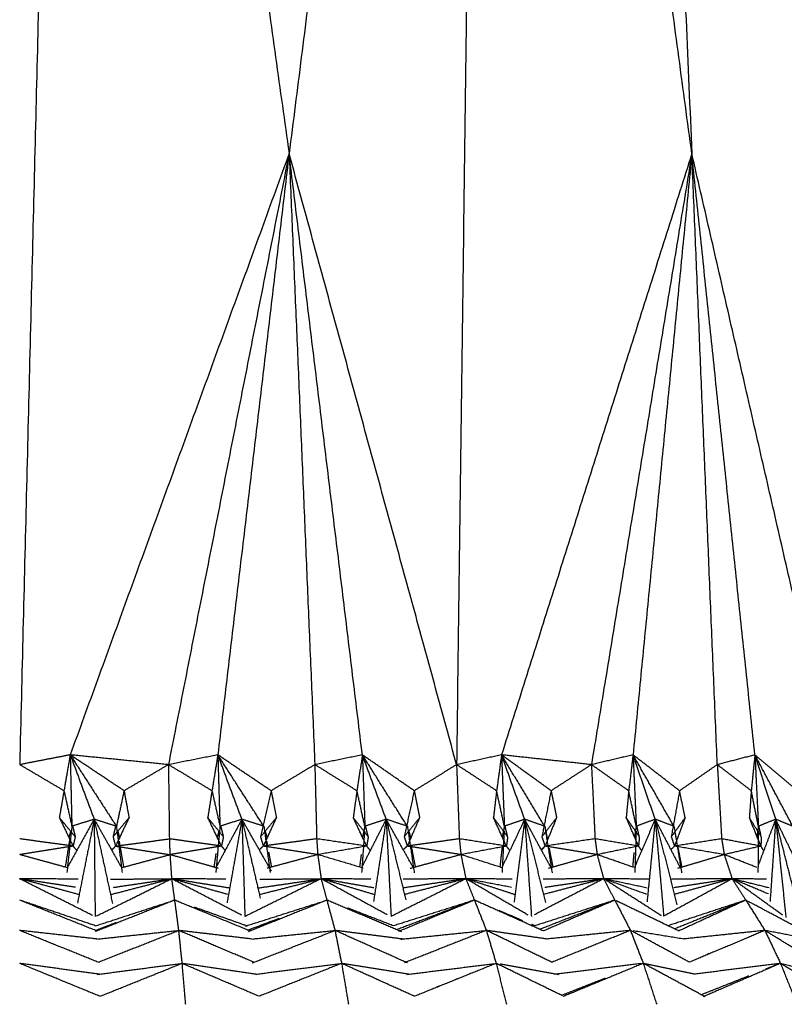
# Model space of a CAD drawing. Header units: millimetres. Extents: x 0 to 13.3, y 0 to 91.7.
# Tile 23 of 28: x 6.6 to 7.4, y 34.5 to 35.5. Entities that reach past the tile are written whole.
import ezdxf

# ---------------------------------------------------------------- set-up
doc = ezdxf.new("R2010")
doc.units = ezdxf.units.MM
doc.header["$MEASUREMENT"] = 0
doc.layers.add('Make2D$visible$lines', color=7, linetype='Continuous', true_color=0x000000)

msp = doc.modelspace()

# ---------------------------------------------------------------- linework, layer by layer
at = {"layer": 'Make2D$visible$lines'}
for points in [[(7.20863, 37.53237), (7.25523, 36.46169), (7.30183, 35.39102)], [(6.68442, 36.92894), (6.57022, 35.99621), (6.45603, 35.06349)], [(6.68442, 36.92894), (6.65784, 35.85501), (6.63127, 34.78108)], [(6.68442, 36.92894), (6.79223, 36.15998), (6.90005, 35.39102)], [(7.09499, 36.92894), (6.99752, 36.15998), (6.90005, 35.39102)], [(7.09499, 36.92894), (7.08105, 35.85501), (7.06712, 34.78108)], [(7.30183, 35.39102), (7.19841, 36.15998), (7.09499, 36.92894)], [(6.90005, 35.39102), (6.79085, 35.09093), (6.68166, 34.79084)], [(6.90005, 35.39102), (6.83986, 35.08605), (6.77966, 34.78108)], [(6.90005, 35.39102), (6.86451, 35.09093), (6.82896, 34.79084)], [(6.90005, 35.39102), (6.91288, 35.08605), (6.92571, 34.78108)], [(6.97315, 34.79084), (6.9366, 35.09093), (6.90005, 35.39102)], [(7.06712, 34.78108), (6.98359, 35.08605), (6.90005, 35.39102)], [(7.30183, 35.39102), (7.20689, 35.09093), (7.11195, 34.79084)], [(7.30183, 35.39102), (7.25174, 35.08605), (7.20165, 34.78108)], [(7.30183, 35.39102), (7.2725, 35.09093), (7.24316, 34.79084)], [(7.32719, 34.78108), (7.31451, 35.08605), (7.30183, 35.39102)], [(7.36473, 34.79084), (7.33328, 35.09093), (7.30183, 35.39102)], [(7.44176, 34.78108), (7.37179, 35.08605), (7.30183, 35.39102)], [(6.68166, 34.79084), (6.65646, 34.78596), (6.63127, 34.78108)], [(6.68166, 34.79084), (6.67856, 34.77292), (6.67546, 34.75501)], [(6.77966, 34.78108), (6.73066, 34.78596), (6.68166, 34.79084)], [(6.73542, 34.755), (6.70854, 34.77292), (6.68166, 34.79084)], [(6.68166, 34.79084), (6.70464, 34.75531), (6.72763, 34.71978)], [(6.68166, 34.79084), (6.69361, 34.75871), (6.70557, 34.72659)], [(6.68166, 34.79084), (6.68248, 34.75518), (6.68331, 34.71952)], [(6.82896, 34.79084), (6.80431, 34.78596), (6.77966, 34.78108)], [(6.82896, 34.79084), (6.82604, 34.77292), (6.82311, 34.75501)], [(6.88213, 34.755), (6.85555, 34.77292), (6.82896, 34.79084)], [(6.87468, 34.71978), (6.85182, 34.75531), (6.82896, 34.79084)], [(6.85297, 34.72659), (6.84097, 34.75871), (6.82896, 34.79084)], [(6.82896, 34.79084), (6.83001, 34.75518), (6.83106, 34.71952)], [(6.97315, 34.79084), (6.94943, 34.78596), (6.92571, 34.78108)], [(6.97315, 34.79084), (6.97044, 34.77292), (6.96773, 34.75501)], [(7.02486, 34.755), (6.99901, 34.77292), (6.97315, 34.79084)], [(7.01789, 34.71977), (6.99552, 34.75531), (6.97315, 34.79084)], [(6.99689, 34.72659), (6.98502, 34.75871), (6.97315, 34.79084)], [(6.97315, 34.79084), (6.9744, 34.75518), (6.97565, 34.71952)], [(7.11195, 34.79084), (7.08953, 34.78596), (7.06712, 34.78108)], [(7.11195, 34.79084), (7.1095, 34.77292), (7.10705, 34.75501)], [(7.20165, 34.78108), (7.1568, 34.78596), (7.11195, 34.79084)], [(7.16141, 34.755), (7.13668, 34.77292), (7.11195, 34.79084)], [(7.15501, 34.71976), (7.13348, 34.7553), (7.11195, 34.79084)], [(7.13504, 34.72659), (7.12349, 34.75871), (7.11195, 34.79084)], [(7.11195, 34.79084), (7.11338, 34.75518), (7.11482, 34.71952)], [(7.24316, 34.79084), (7.22241, 34.78596), (7.20165, 34.78108)], [(7.24316, 34.79084), (7.24101, 34.77292), (7.23885, 34.75501)], [(7.28958, 34.755), (7.26637, 34.77292), (7.24316, 34.79084)], [(7.28387, 34.71974), (7.26352, 34.75529), (7.24316, 34.79084)], [(7.26525, 34.72659), (7.25421, 34.75871), (7.24316, 34.79084)], [(7.24316, 34.79084), (7.24476, 34.75518), (7.24636, 34.71952)], [(7.36473, 34.79084), (7.34596, 34.78596), (7.32719, 34.78108)], [(7.36473, 34.79084), (7.36291, 34.77292), (7.36108, 34.75501)], [(7.40738, 34.755), (7.38605, 34.77292), (7.36473, 34.79084)], [(7.40245, 34.71972), (7.38359, 34.75528), (7.36473, 34.79084)], [(7.38545, 34.72659), (7.37509, 34.75871), (7.36473, 34.79084)], [(7.36473, 34.79084), (7.36647, 34.75518), (7.3682, 34.71952)], [(6.67546, 34.75501), (6.65337, 34.76804), (6.63127, 34.78108)], [(6.77966, 34.78108), (6.75754, 34.76804), (6.73542, 34.755)], [(6.77966, 34.78108), (6.78013, 34.74405), (6.78059, 34.70702)], [(6.82311, 34.75501), (6.80139, 34.76804), (6.77966, 34.78108)], [(6.92571, 34.78108), (6.90392, 34.76804), (6.88213, 34.755)], [(6.92571, 34.78108), (6.92664, 34.74405), (6.92757, 34.70702)], [(6.96773, 34.75501), (6.94672, 34.76804), (6.92571, 34.78108)], [(7.06712, 34.78108), (7.04599, 34.76804), (7.02486, 34.755)], [(7.06712, 34.78108), (7.06849, 34.74405), (7.06986, 34.70702)], [(7.10705, 34.75501), (7.08709, 34.76804), (7.06712, 34.78108)], [(7.20165, 34.78108), (7.18153, 34.76804), (7.16141, 34.755)], [(7.20165, 34.78108), (7.20345, 34.74405), (7.20525, 34.70702)], [(7.23885, 34.75501), (7.22025, 34.76804), (7.20165, 34.78108)], [(7.32719, 34.78108), (7.30839, 34.76804), (7.28958, 34.755)], [(7.32719, 34.78108), (7.32938, 34.74405), (7.33157, 34.70702)], [(7.36108, 34.75501), (7.34414, 34.76804), (7.32719, 34.78108)], [(6.67546, 34.75501), (6.67317, 34.74159), (6.67088, 34.72818)], [(6.67546, 34.75501), (6.67939, 34.73726), (6.68331, 34.71952)], [(6.73542, 34.755), (6.73161, 34.73727), (6.7278, 34.71953)], [(6.73542, 34.755), (6.73789, 34.74159), (6.74036, 34.72817)], [(6.82311, 34.75501), (6.82103, 34.74159), (6.81895, 34.72818)], [(6.82311, 34.75501), (6.82709, 34.73726), (6.83106, 34.71952)], [(6.88213, 34.755), (6.87684, 34.73204), (6.87156, 34.70908)], [(6.88213, 34.755), (6.88473, 34.74159), (6.88734, 34.72817)], [(6.96773, 34.75501), (6.96589, 34.74159), (6.96406, 34.72818)], [(6.97565, 34.71952), (6.97169, 34.73726), (6.96773, 34.75501)], [(7.02486, 34.755), (7.01989, 34.73204), (7.01492, 34.70908)], [(7.02486, 34.755), (7.02757, 34.74159), (7.03028, 34.72817)], [(7.10705, 34.75501), (7.10549, 34.74159), (7.10393, 34.72818)], [(7.11482, 34.71952), (7.11094, 34.73726), (7.10705, 34.75501)], [(7.16141, 34.755), (7.15681, 34.73204), (7.15222, 34.70908)], [(7.16141, 34.755), (7.16417, 34.74159), (7.16692, 34.72817)], [(7.23885, 34.75501), (7.23759, 34.74159), (7.23634, 34.72818)], [(7.24636, 34.71952), (7.24261, 34.73726), (7.23885, 34.75501)], [(7.28958, 34.755), (7.28545, 34.73204), (7.28131, 34.70908)], [(7.29512, 34.72817), (7.29235, 34.74159), (7.28958, 34.755)], [(7.36108, 34.75501), (7.36015, 34.74159), (7.35921, 34.72818)], [(7.3682, 34.71952), (7.36464, 34.73726), (7.36108, 34.75501)], [(6.68674, 34.70908), (6.67881, 34.71863), (6.67088, 34.72818)], [(6.67088, 34.72818), (6.6777, 34.71396), (6.68452, 34.69974)], [(6.70557, 34.72659), (6.69225, 34.70262), (6.67894, 34.67866)], [(6.70557, 34.72659), (6.69444, 34.72305), (6.68331, 34.71952)], [(6.70557, 34.72659), (6.69724, 34.68472), (6.6889, 34.64285)], [(6.70557, 34.72659), (6.70606, 34.67797), (6.70656, 34.62935)], [(6.70557, 34.72659), (6.71904, 34.70278), (6.73252, 34.67897)], [(6.70557, 34.72659), (6.7147, 34.68454), (6.72382, 34.6425)], [(6.72739, 34.71965), (6.71648, 34.72312), (6.70557, 34.72659)], [(6.74036, 34.72817), (6.73239, 34.71862), (6.72441, 34.70908)], [(6.74036, 34.72817), (6.73364, 34.71396), (6.72691, 34.69974)], [(6.83449, 34.70908), (6.82672, 34.71863), (6.81895, 34.72818)], [(6.83259, 34.69974), (6.82577, 34.71396), (6.81895, 34.72818)], [(6.85297, 34.72659), (6.8402, 34.70275), (6.82742, 34.67892)], [(6.85297, 34.72659), (6.84202, 34.72305), (6.83106, 34.71952)], [(6.85297, 34.72659), (6.84557, 34.68488), (6.83816, 34.64318)], [(6.85297, 34.72659), (6.85446, 34.67808), (6.85594, 34.62957)], [(6.88234, 34.67486), (6.86766, 34.70073), (6.85297, 34.72659)], [(6.85297, 34.72659), (6.8621, 34.68722), (6.87123, 34.64786)], [(6.87444, 34.71965), (6.86371, 34.72312), (6.85297, 34.72659)], [(6.88734, 34.72817), (6.87945, 34.71862), (6.87156, 34.70908)], [(6.88734, 34.72817), (6.88082, 34.71396), (6.87431, 34.69974)], [(6.97902, 34.70908), (6.97154, 34.71863), (6.96406, 34.72818)], [(6.97747, 34.69974), (6.97076, 34.71396), (6.96406, 34.72818)], [(6.99689, 34.72659), (6.98461, 34.70242), (6.97232, 34.67824)], [(6.99689, 34.72659), (6.98627, 34.72305), (6.97565, 34.71952)], [(6.99689, 34.72659), (6.99058, 34.68547), (6.98427, 34.64435)], [(6.99689, 34.72659), (6.99934, 34.67802), (7.00179, 34.62946)], [(7.02387, 34.67845), (7.01038, 34.70252), (6.99689, 34.72659)], [(6.99689, 34.72659), (7.00666, 34.68639), (7.01643, 34.6462)], [(7.01765, 34.71965), (7.00727, 34.72312), (6.99689, 34.72659)], [(7.03028, 34.72817), (7.0226, 34.71862), (7.01492, 34.70908)], [(7.03028, 34.72817), (7.02407, 34.71396), (7.01787, 34.69974)], [(7.11807, 34.70908), (7.111, 34.71863), (7.10393, 34.72818)], [(7.1169, 34.69974), (7.11041, 34.71396), (7.10393, 34.72818)], [(7.13504, 34.72659), (7.12362, 34.70242), (7.1122, 34.67825)], [(7.13504, 34.72659), (7.12493, 34.72305), (7.11482, 34.71952)], [(7.13504, 34.72659), (7.12979, 34.68521), (7.12453, 34.64384)], [(7.13504, 34.72659), (7.13841, 34.67804), (7.14179, 34.6295)], [(7.16141, 34.67815), (7.14822, 34.70237), (7.13504, 34.72659)], [(7.13504, 34.72659), (7.14542, 34.6851), (7.15581, 34.64361)], [(7.15477, 34.71965), (7.1449, 34.72312), (7.13504, 34.72659)], [(7.16692, 34.72817), (7.15957, 34.71862), (7.15222, 34.70908)], [(7.16692, 34.72817), (7.16113, 34.71396), (7.15533, 34.69974)], [(7.24945, 34.70908), (7.24289, 34.71863), (7.23634, 34.72818)], [(7.24866, 34.69974), (7.2425, 34.71396), (7.23634, 34.72818)], [(7.26525, 34.72659), (7.25488, 34.70242), (7.2445, 34.67825)], [(7.26525, 34.72659), (7.25581, 34.72305), (7.24636, 34.71952)], [(7.26525, 34.72659), (7.2612, 34.68538), (7.25714, 34.64418)], [(7.26525, 34.72659), (7.26948, 34.67817), (7.27371, 34.62975)], [(7.29059, 34.67781), (7.27792, 34.7022), (7.26525, 34.72659)], [(7.26525, 34.72659), (7.27607, 34.68393), (7.28689, 34.64127)], [(7.28363, 34.71966), (7.27444, 34.72312), (7.26525, 34.72659)], [(7.29512, 34.72817), (7.28822, 34.71862), (7.28131, 34.70908)], [(7.29512, 34.72817), (7.28982, 34.71396), (7.28452, 34.69974)], [(7.37107, 34.70908), (7.36514, 34.71863), (7.35921, 34.72818)], [(7.3707, 34.69974), (7.36495, 34.71396), (7.35921, 34.72818)], [(7.38545, 34.72659), (7.37664, 34.70335), (7.36783, 34.68012)], [(7.38545, 34.72659), (7.37683, 34.72305), (7.3682, 34.71952)], [(7.38545, 34.72659), (7.38265, 34.68557), (7.37985, 34.64455)], [(7.38545, 34.72659), (7.39055, 34.67754), (7.39565, 34.62849)], [(7.40941, 34.67737), (7.39743, 34.70198), (7.38545, 34.72659)], [(7.40445, 34.65149), (7.39495, 34.68904), (7.38545, 34.72659)], [(7.40222, 34.71966), (7.39383, 34.72312), (7.38545, 34.72659)], [(6.68331, 34.71952), (6.68084, 34.69641), (6.67837, 34.67331)], [(6.68207, 34.7147), (6.68125, 34.7115), (6.68042, 34.70829)], [(6.68413, 34.71972), (6.68544, 34.7144), (6.68674, 34.70908)], [(6.72696, 34.71972), (6.72569, 34.7144), (6.72441, 34.70908)], [(6.7278, 34.71952), (6.73063, 34.69639), (6.73346, 34.67327)], [(6.72916, 34.71446), (6.73002, 34.71128), (6.73087, 34.70811)], [(6.83106, 34.71952), (6.82899, 34.69643), (6.82692, 34.67335)], [(6.8299, 34.71471), (6.82915, 34.7116), (6.8284, 34.70848)], [(6.83185, 34.71971), (6.83317, 34.7144), (6.83449, 34.70908)], [(6.87485, 34.71952), (6.87799, 34.69641), (6.88114, 34.67331)], [(6.87625, 34.71445), (6.87716, 34.71119), (6.87806, 34.70793)], [(6.97531, 34.71468), (6.97385, 34.69403), (6.97239, 34.67339)], [(6.97565, 34.71952), (6.97445, 34.7141), (6.97325, 34.70868)], [(6.97902, 34.70908), (6.97771, 34.71439), (6.97641, 34.7197)], [(7.01805, 34.71952), (7.02147, 34.69636), (7.02489, 34.6732)], [(7.01948, 34.71443), (7.02042, 34.71108), (7.02136, 34.70774)], [(7.11458, 34.71471), (7.11352, 34.69407), (7.11247, 34.67343)], [(7.11482, 34.71952), (7.11377, 34.71421), (7.11272, 34.7089)], [(7.11807, 34.70908), (7.1168, 34.71438), (7.11553, 34.71969)], [(7.15515, 34.71952), (7.15879, 34.69634), (7.16243, 34.67316)], [(7.15618, 34.7143), (7.1569, 34.71063), (7.15762, 34.70696)], [(7.24636, 34.71952), (7.24547, 34.71434), (7.24458, 34.70915)], [(7.24622, 34.71474), (7.24559, 34.69412), (7.24496, 34.67349)], [(7.24945, 34.70908), (7.24823, 34.71437), (7.24701, 34.71967)], [(7.284, 34.71952), (7.28779, 34.69632), (7.29159, 34.67312)], [(7.28652, 34.70673), (7.28577, 34.71051), (7.28503, 34.71429)], [(7.3682, 34.71952), (7.36749, 34.71449), (7.36677, 34.70946)], [(7.36816, 34.71477), (7.36796, 34.69416), (7.36777, 34.67355)], [(7.37077, 34.71048), (7.36977, 34.71506), (7.36877, 34.71964)], [(6.68452, 34.69974), (6.6579, 34.70338), (6.63127, 34.70702)], [(6.68121, 34.70665), (6.6807, 34.70349), (6.68018, 34.70034)], [(6.68674, 34.70908), (6.68563, 34.70441), (6.68452, 34.69974)], [(6.72441, 34.70908), (6.72566, 34.70441), (6.72691, 34.69974)], [(6.72691, 34.69974), (6.75375, 34.70338), (6.78059, 34.70702)], [(6.73039, 34.7048), (6.73078, 34.70256), (6.73118, 34.70032)], [(6.78059, 34.70702), (6.78087, 34.69914), (6.78114, 34.69126)], [(6.83259, 34.69974), (6.80659, 34.70338), (6.78059, 34.70702)], [(6.83449, 34.70908), (6.83354, 34.70441), (6.83259, 34.69974)], [(6.87156, 34.70908), (6.87293, 34.70441), (6.87431, 34.69974)], [(6.92757, 34.70702), (6.90094, 34.70338), (6.87431, 34.69974)], [(6.8776, 34.70468), (6.87801, 34.7025), (6.87841, 34.70032)], [(6.92757, 34.70702), (6.9281, 34.69914), (6.92864, 34.69126)], [(6.97747, 34.69974), (6.95252, 34.70338), (6.92757, 34.70702)], [(6.97902, 34.70908), (6.97824, 34.70441), (6.97747, 34.69974)], [(7.01492, 34.70908), (7.01639, 34.70441), (7.01787, 34.69974)], [(7.06986, 34.70702), (7.04387, 34.70338), (7.01787, 34.69974)], [(7.06986, 34.70702), (7.07066, 34.69914), (7.07146, 34.69126)], [(7.1169, 34.69974), (7.09338, 34.70338), (7.06986, 34.70702)], [(7.11807, 34.70908), (7.11749, 34.70441), (7.1169, 34.69974)], [(7.15222, 34.70908), (7.15377, 34.70441), (7.15533, 34.69974)], [(7.20525, 34.70702), (7.18029, 34.70338), (7.15533, 34.69974)], [(7.20525, 34.70702), (7.20629, 34.69914), (7.20734, 34.69126)], [(7.24866, 34.69974), (7.22696, 34.70338), (7.20525, 34.70702)], [(7.24945, 34.70908), (7.24906, 34.70441), (7.24866, 34.69974)], [(7.28131, 34.70908), (7.28292, 34.70441), (7.28452, 34.69974)], [(7.33157, 34.70702), (7.30805, 34.70338), (7.28452, 34.69974)], [(7.33157, 34.70702), (7.33285, 34.69914), (7.33412, 34.69126)], [(7.3707, 34.69974), (7.35114, 34.70338), (7.33157, 34.70702)], [(7.37107, 34.70908), (7.37088, 34.70441), (7.3707, 34.69974)], [(6.68452, 34.69974), (6.6579, 34.6955), (6.63127, 34.69126)], [(6.67996, 34.69902), (6.67832, 34.68891), (6.67667, 34.6788)], [(6.68831, 34.69553), (6.68642, 34.69764), (6.68452, 34.69974)], [(6.72312, 34.69557), (6.72502, 34.69766), (6.72691, 34.69974)], [(6.72691, 34.69974), (6.75403, 34.6955), (6.78114, 34.69126)], [(6.7314, 34.69904), (6.73318, 34.68891), (6.73496, 34.67879)], [(6.83259, 34.69974), (6.80687, 34.6955), (6.78114, 34.69126)], [(6.8363, 34.69549), (6.83445, 34.69762), (6.83259, 34.69974)], [(6.87431, 34.69974), (6.87224, 34.6979), (6.87018, 34.69605)], [(6.92864, 34.69126), (6.90147, 34.6955), (6.87431, 34.69974)], [(6.97747, 34.69974), (6.95306, 34.6955), (6.92864, 34.69126)], [(6.98106, 34.69544), (6.97927, 34.69759), (6.97747, 34.69974)], [(7.01787, 34.69974), (7.01585, 34.69791), (7.01384, 34.69607)], [(7.07146, 34.69126), (7.04467, 34.6955), (7.01787, 34.69974)], [(7.02192, 34.69944), (7.02391, 34.6891), (7.0259, 34.67876)], [(7.1169, 34.69974), (7.09418, 34.6955), (7.07146, 34.69126)], [(7.11254, 34.69893), (7.11142, 34.68889), (7.11031, 34.67885)], [(7.1203, 34.69539), (7.1186, 34.69757), (7.1169, 34.69974)], [(7.15533, 34.69974), (7.1535, 34.69801), (7.15166, 34.69628)], [(7.15533, 34.69974), (7.15359, 34.69772), (7.15186, 34.6957)], [(7.20734, 34.69126), (7.18133, 34.6955), (7.15533, 34.69974)], [(7.15946, 34.69759), (7.16131, 34.68816), (7.16317, 34.67873)], [(7.24866, 34.69974), (7.228, 34.6955), (7.20734, 34.69126)], [(7.25183, 34.69532), (7.25025, 34.69753), (7.24866, 34.69974)], [(7.28452, 34.69974), (7.28271, 34.69794), (7.28089, 34.69613)], [(7.33412, 34.69126), (7.30932, 34.6955), (7.28452, 34.69974)], [(7.29204, 34.67874), (7.29, 34.68912), (7.28795, 34.69951)], [(7.3707, 34.69974), (7.35241, 34.6955), (7.33412, 34.69126)], [(7.37357, 34.69525), (7.37213, 34.6975), (7.3707, 34.69974)], [(6.67882, 34.67821), (6.65505, 34.68474), (6.63127, 34.69126)], [(6.73273, 34.67819), (6.75694, 34.68472), (6.78114, 34.69126)], [(6.78114, 34.69126), (6.78198, 34.67922), (6.78282, 34.66717)], [(6.82973, 34.67749), (6.80544, 34.68437), (6.78114, 34.69126)], [(6.82702, 34.69222), (6.82603, 34.68555), (6.82504, 34.67887)], [(6.92864, 34.69126), (6.90346, 34.68446), (6.87828, 34.67766)], [(6.87959, 34.69398), (6.881, 34.68638), (6.88242, 34.67878)], [(6.92864, 34.69126), (6.93032, 34.67922), (6.93199, 34.66717)], [(6.97386, 34.67778), (6.95125, 34.68452), (6.92864, 34.69126)], [(6.97198, 34.69135), (6.97116, 34.68509), (6.97034, 34.67882)], [(7.07146, 34.69126), (7.04606, 34.68429), (7.02066, 34.67733)], [(7.07146, 34.69126), (7.07394, 34.67922), (7.07642, 34.66717)], [(7.11271, 34.67809), (7.09209, 34.68468), (7.07146, 34.69126)], [(7.20734, 34.69126), (7.18298, 34.68436), (7.15863, 34.67746)], [(7.20734, 34.69126), (7.21058, 34.67922), (7.21382, 34.66717)], [(7.2445, 34.67825), (7.22592, 34.68476), (7.20734, 34.69126)], [(7.24402, 34.69342), (7.24337, 34.68614), (7.24272, 34.67887)], [(7.33412, 34.69126), (7.31077, 34.68431), (7.28742, 34.67736)], [(7.33412, 34.69126), (7.33808, 34.67922), (7.34204, 34.66717)], [(7.36712, 34.67825), (7.35062, 34.68476), (7.33412, 34.69126)], [(6.68955, 34.66678), (6.66041, 34.66698), (6.63126, 34.66717)], [(6.68694, 34.65862), (6.6591, 34.66289), (6.63126, 34.66717)], [(6.69055, 34.65136), (6.66091, 34.65927), (6.63126, 34.66717)], [(6.70438, 34.63034), (6.66782, 34.64876), (6.63126, 34.66717)], [(6.70789, 34.63001), (6.74536, 34.64859), (6.78282, 34.66717)], [(6.72175, 34.66678), (6.75229, 34.66697), (6.78282, 34.66717)], [(6.72189, 34.65139), (6.75236, 34.65928), (6.78282, 34.66717)], [(6.72471, 34.65853), (6.75377, 34.66285), (6.78282, 34.66717)], [(6.78282, 34.66717), (6.78428, 34.65651), (6.78574, 34.64584)], [(6.83698, 34.66679), (6.8099, 34.66698), (6.78282, 34.66717)], [(6.84076, 34.65782), (6.81179, 34.66249), (6.78282, 34.66717)], [(6.83885, 34.65152), (6.81084, 34.65935), (6.78282, 34.66717)], [(6.85294, 34.6307), (6.81788, 34.64893), (6.78282, 34.66717)], [(6.93199, 34.66717), (6.8941, 34.64837), (6.85621, 34.62958)], [(6.86889, 34.65794), (6.90044, 34.66255), (6.93199, 34.66717)], [(6.87041, 34.65142), (6.9012, 34.6593), (6.93199, 34.66717)], [(6.87088, 34.66678), (6.90144, 34.66698), (6.93199, 34.66717)], [(6.93199, 34.66717), (6.93488, 34.65651), (6.93776, 34.64584)], [(6.98146, 34.6668), (6.95673, 34.66698), (6.93199, 34.66717)], [(6.98446, 34.65809), (6.95823, 34.66263), (6.93199, 34.66717)], [(6.98533, 34.65127), (6.95866, 34.65922), (6.93199, 34.66717)], [(6.998, 34.6311), (6.96499, 34.64913), (6.93199, 34.66717)], [(7.07642, 34.66717), (7.03901, 34.64831), (7.00161, 34.62945)], [(7.07642, 34.66717), (7.04499, 34.66257), (7.01357, 34.65797)], [(7.07642, 34.66717), (7.04506, 34.66697), (7.01371, 34.66677)], [(7.07642, 34.66717), (7.04578, 34.65931), (7.01515, 34.65146)], [(7.07642, 34.66717), (7.08068, 34.65651), (7.08495, 34.64584)], [(7.12258, 34.66679), (7.0995, 34.66698), (7.07642, 34.66717)], [(7.12193, 34.65854), (7.09917, 34.66286), (7.07642, 34.66717)], [(7.12547, 34.65122), (7.10094, 34.65919), (7.07642, 34.66717)], [(7.13864, 34.63074), (7.10753, 34.64895), (7.07642, 34.66717)], [(7.21382, 34.66717), (7.17918, 34.64913), (7.14454, 34.63109)], [(7.21382, 34.66717), (7.1837, 34.66698), (7.15359, 34.66678)], [(7.21382, 34.66717), (7.18383, 34.65933), (7.15383, 34.65149)], [(7.21382, 34.66717), (7.18447, 34.66281), (7.15511, 34.65844)], [(7.21382, 34.66717), (7.21941, 34.65651), (7.22499, 34.64584)], [(7.25936, 34.66675), (7.23659, 34.66696), (7.21382, 34.66717)], [(7.25734, 34.65788), (7.23558, 34.66253), (7.21382, 34.66717)], [(7.25691, 34.65149), (7.23536, 34.65933), (7.21382, 34.66717)], [(7.27165, 34.63008), (7.24274, 34.64863), (7.21382, 34.66717)], [(7.34204, 34.66717), (7.30788, 34.64846), (7.27371, 34.62975)], [(7.34204, 34.66717), (7.31173, 34.66697), (7.28142, 34.66677)], [(7.34204, 34.66717), (7.31296, 34.6627), (7.28388, 34.65824)], [(7.34204, 34.66717), (7.31308, 34.65933), (7.28412, 34.65149)], [(7.34204, 34.66717), (7.34885, 34.65651), (7.35567, 34.64584)], [(7.3763, 34.6668), (7.35917, 34.66698), (7.34204, 34.66717)], [(7.37894, 34.658), (7.36049, 34.66258), (7.34204, 34.66717)], [(7.37817, 34.65197), (7.3601, 34.65957), (7.34204, 34.66717)], [(7.39259, 34.6307), (7.36732, 34.64893), (7.34204, 34.66717)], [(6.70674, 34.62031), (6.669, 34.63308), (6.63127, 34.64584)], [(6.70816, 34.61511), (6.66972, 34.63048), (6.63127, 34.64584)], [(6.70666, 34.62007), (6.7462, 34.63296), (6.78574, 34.64584)], [(6.78574, 34.64584), (6.74623, 34.63013), (6.70671, 34.61441)], [(6.8612, 34.61505), (6.82347, 34.63045), (6.78574, 34.64584)], [(6.78574, 34.64584), (6.78775, 34.63072), (6.78976, 34.6156)], [(6.85651, 34.61991), (6.89714, 34.63288), (6.93776, 34.64584)], [(6.93776, 34.64584), (6.89858, 34.63008), (6.8594, 34.61432)], [(7.01253, 34.61417), (6.97514, 34.63001), (6.93776, 34.64584)], [(6.93776, 34.64584), (6.94177, 34.63072), (6.94578, 34.6156)], [(7.08495, 34.64584), (7.04459, 34.63302), (7.00422, 34.6202)], [(7.08495, 34.64584), (7.04631, 34.63111), (7.00766, 34.61637)], [(7.08495, 34.64584), (7.04711, 34.6302), (7.00927, 34.61456)], [(7.15373, 34.61505), (7.11934, 34.63045), (7.08495, 34.64584)], [(7.08495, 34.64584), (7.09089, 34.63072), (7.09683, 34.6156)], [(7.22499, 34.64584), (7.18491, 34.63297), (7.14483, 34.6201)], [(7.22499, 34.64584), (7.18759, 34.63127), (7.15019, 34.6167)], [(7.22499, 34.64584), (7.18936, 34.63045), (7.15373, 34.61505)], [(7.22499, 34.64584), (7.23277, 34.63072), (7.24055, 34.6156)], [(7.35462, 34.6455), (7.31633, 34.63286), (7.27804, 34.62023)], [(7.35465, 34.64543), (7.31962, 34.63125), (7.28458, 34.61707)], [(7.35567, 34.64584), (7.32243, 34.63054), (7.28919, 34.61524)], [(7.35567, 34.64584), (7.36516, 34.63072), (7.37465, 34.6156)], [(6.85858, 34.61979), (6.83209, 34.62926), (6.8056, 34.63874)], [(6.96491, 34.63537), (6.96177, 34.63658), (6.95863, 34.63779)], [(7.28903, 34.61492), (7.25772, 34.63004), (7.22641, 34.64516)], [(7.41351, 34.615), (7.38535, 34.63002), (7.35719, 34.64503)], [(6.85872, 34.61587), (6.87435, 34.6218), (6.88998, 34.62772)], [(7.00422, 34.6202), (6.98475, 34.62771), (6.96527, 34.63523)], [(7.13319, 34.62529), (7.12137, 34.63033), (7.10955, 34.63536)], [(6.70803, 34.61607), (6.71797, 34.61987), (6.72791, 34.62368)], [(7.14491, 34.6203), (7.14349, 34.6209), (7.14206, 34.62151)], [(6.70809, 34.6071), (6.66967, 34.61135), (6.63125, 34.6156)], [(6.70956, 34.58381), (6.6704, 34.59971), (6.63125, 34.6156)], [(6.70816, 34.60694), (6.74896, 34.61127), (6.78976, 34.6156)], [(6.70956, 34.58381), (6.74966, 34.59971), (6.78976, 34.6156)], [(6.78977, 34.61552), (6.79144, 34.59913), (6.7931, 34.58273)], [(6.86491, 34.58381), (6.82745, 34.59966), (6.79, 34.6155)], [(6.86278, 34.60702), (6.8273, 34.61119), (6.79181, 34.61536)], [(6.86278, 34.60702), (6.90428, 34.61131), (6.94578, 34.6156)], [(6.86328, 34.58317), (6.90453, 34.59939), (6.94578, 34.6156)], [(6.94578, 34.6156), (6.94908, 34.59917), (6.95238, 34.58273)], [(7.01802, 34.58316), (6.9819, 34.59938), (6.94578, 34.6156)], [(7.01375, 34.60693), (6.98041, 34.61118), (6.94707, 34.61544)], [(7.01151, 34.60686), (7.05417, 34.61123), (7.09683, 34.6156)], [(7.09683, 34.6156), (7.05597, 34.59942), (7.01511, 34.58323)], [(7.09684, 34.61557), (7.10172, 34.59915), (7.1066, 34.58273)], [(7.16278, 34.58351), (7.12984, 34.59954), (7.09691, 34.61557)], [(7.15788, 34.60693), (7.1274, 34.61126), (7.09692, 34.61559)], [(7.24055, 34.6156), (7.19891, 34.61131), (7.15728, 34.60702)], [(7.24055, 34.6156), (7.20162, 34.59981), (7.16269, 34.58402)], [(7.24057, 34.61555), (7.24694, 34.59914), (7.25332, 34.58273)], [(7.29938, 34.58381), (7.27005, 34.59966), (7.24072, 34.61551)], [(7.29397, 34.6069), (7.26862, 34.61103), (7.24327, 34.61516)], [(7.37465, 34.6156), (7.33429, 34.61135), (7.29393, 34.60709)], [(7.37465, 34.6156), (7.33702, 34.59971), (7.29938, 34.58381)], [(7.41805, 34.60715), (7.39635, 34.61138), (7.37465, 34.6156)], [(7.37465, 34.6156), (7.38244, 34.59917), (7.39024, 34.58273)], [(7.42629, 34.58367), (7.40047, 34.59964), (7.37465, 34.6156)], [(7.31891, 34.59238), (7.3178, 34.59192), (7.3167, 34.59146)], [(6.71129, 34.54982), (6.67131, 34.56626), (6.63133, 34.58271)], [(6.71093, 34.57179), (6.67113, 34.57726), (6.63134, 34.58272)], [(6.70865, 34.5717), (6.75087, 34.57722), (6.7931, 34.58273)], [(6.71129, 34.54982), (6.75219, 34.56628), (6.7931, 34.58273)], [(6.87007, 34.54981), (6.83158, 34.56627), (6.7931, 34.58273)], [(6.7931, 34.58273), (6.79484, 34.56229), (6.79659, 34.54184)], [(6.86673, 34.57189), (6.83066, 34.5772), (6.79459, 34.58251)], [(6.86673, 34.57191), (6.90956, 34.57732), (6.95238, 34.58273)], [(6.95238, 34.58273), (6.91123, 34.56628), (6.87007, 34.54982)], [(6.95239, 34.58273), (6.95585, 34.56229), (6.9593, 34.54184)], [(7.01945, 34.5719), (6.98593, 34.57731), (6.95241, 34.58273)], [(7.02515, 34.54978), (6.98878, 34.56625), (6.95241, 34.58272)], [(7.01751, 34.57166), (7.06206, 34.5772), (7.1066, 34.58273)], [(7.1066, 34.58273), (7.06589, 34.5663), (7.02518, 34.54986)], [(7.17317, 34.55016), (7.13989, 34.56644), (7.1066, 34.58273)], [(7.1066, 34.58273), (7.11173, 34.56229), (7.11686, 34.54185)], [(7.10763, 34.58211), (7.1075, 34.58219), (7.10737, 34.58227)], [(7.16916, 34.57135), (7.13986, 34.57668), (7.11055, 34.58202)], [(7.25106, 34.58245), (7.20794, 34.57709), (7.16481, 34.57173)], [(7.25332, 34.58273), (7.21336, 34.56618), (7.1734, 34.54962)], [(7.3041, 34.57196), (7.27871, 34.57734), (7.25332, 34.58273)], [(7.31505, 34.5493), (7.28418, 34.56602), (7.25332, 34.58273)], [(7.25332, 34.58273), (7.26003, 34.56229), (7.26674, 34.54184)], [(7.39024, 34.58273), (7.34717, 34.5773), (7.30411, 34.57187)], [(7.39024, 34.58273), (7.35175, 34.56609), (7.31326, 34.54945)], [(7.387, 34.58145), (7.38114, 34.57912), (7.37528, 34.57678)], [(7.43219, 34.57185), (7.41121, 34.57729), (7.39024, 34.58273)], [(7.44434, 34.54934), (7.41729, 34.56604), (7.39024, 34.58273)], [(7.39024, 34.58273), (7.39842, 34.56229), (7.40661, 34.54184)], [(7.06753, 34.56726), (7.0679, 34.56741), (7.06826, 34.56755)], [(7.21534, 34.56778), (7.19408, 34.55941), (7.17283, 34.55104)], [(7.35849, 34.57011), (7.33489, 34.56072), (7.3113, 34.55134)], [(7.04764, 34.55939), (7.04884, 34.55986), (7.05005, 34.56034)]]:
    msp.add_open_spline(points, degree=2, dxfattribs=at)

doc.saveas('drawing.dxf')
